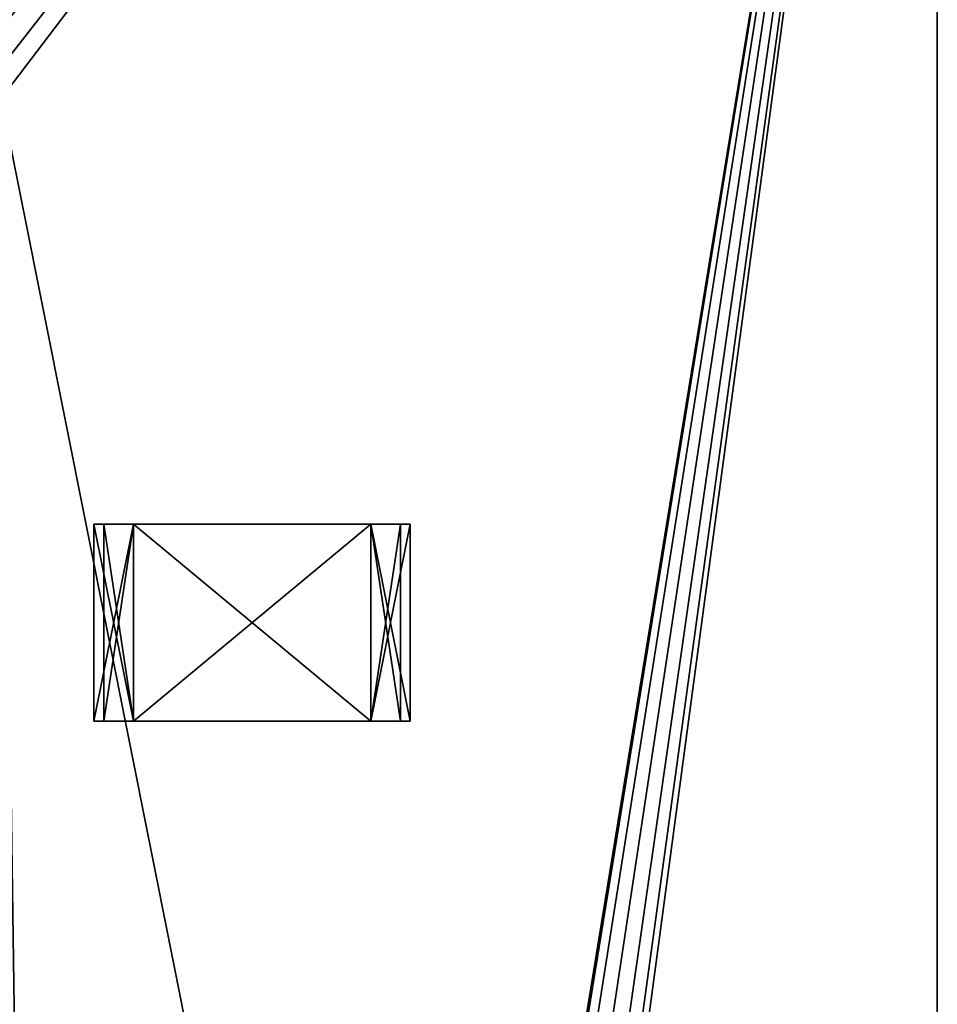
# Model space of a CAD drawing. Extents: x 0 to 185, y 0 to 44.
# Tile 22 of 23: x 179 to 185, y 30 to 36. Entities that reach past the tile are written whole.
import ezdxf

# ---------------------------------------------------------------- set-up
doc = ezdxf.new("R2010")
doc.units = 0
doc.header["$MEASUREMENT"] = 0
doc.layers.get('0').update_dxf_attribs({"color": 13, "linetype": 'CONTINUOUS'})

# ---------------------------------------------------------------- blocks, each defined once
blk = doc.blocks.new('R0805')
for p, q in [((-1.00192, 0.624, 0.603), (-0.75144, 0.624, 0.603)), ((-0.75144, 0.624), (-1.00192, 0.624)), ((-1.00192, 0.624), (-1.00192, 0.624, 0.603)), ((-1.00192, -0.624, 0.603), (-1.00192, 0.624, 0.603)), ((-1.00192, -0.624), (-1.00192, 0.624)), ((-0.75144, 0.624, 0.067), (-0.9393, 0.624, 0.067)), ((-0.9393, 0.624, 0.067), (-0.9393, 0.624, 0.536)), ((-0.9393, 0.624, 0.536), (-0.75144, 0.624, 0.536)), ((-0.9393, -0.624, 0.067), (-0.9393, 0.624, 0.067)), ((-0.75144, 0.624, 0.603), (0.75144, 0.624, 0.603)), ((0.75144, 0.624), (-0.75144, 0.624)), ((-0.75144, 0.624), (-0.75144, 0.624, 0.067)), ((-0.75144, 0.624, 0.536), (-0.75144, 0.624, 0.603)), ((-0.75144, -0.624, 0.603), (-0.75144, 0.624, 0.603)), ((-0.75144, -0.624), (-0.75144, 0.624)), ((-0.75144, -0.624, 0.067), (-0.75144, 0.624, 0.067)), ((-0.75144, -0.624, 0.536), (-0.75144, 0.624, 0.536)), ((0.75144, 0.624, 0.536), (0.9393, 0.624, 0.536)), ((0.9393, 0.624, 0.067), (0.75144, 0.624, 0.067)), ((0.75144, -0.624, 0.536), (0.75144, 0.624, 0.536)), ((0.75144, -0.624, 0.067), (0.75144, 0.624, 0.067)), ((0.75144, -0.624), (0.75144, 0.624)), ((1.00192, 0.624), (0.75144, 0.624)), ((0.75144, 0.624, 0.067), (0.75144, 0.624)), ((0.75144, 0.624, 0.603), (0.75144, 0.624, 0.536)), ((0.75144, 0.624, 0.603), (1.00192, 0.624, 0.603)), ((0.75144, -0.624, 0.603), (0.75144, 0.624, 0.603)), ((0.9393, 0.624, 0.536), (0.9393, 0.624, 0.067)), ((0.9393, -0.624, 0.067), (0.9393, 0.624, 0.067)), ((0.9393, -0.624, 0.536), (0.9393, 0.624, 0.536)), ((1.00192, 0.624, 0.603), (1.00192, 0.624)), ((1.00192, -0.624), (1.00192, 0.624)), ((1.00192, -0.624, 0.603), (1.00192, 0.624, 0.603)), ((-1.00192, -0.624), (-1.00192, -0.624, 0.603)), ((-1.00192, -0.624, 0.603), (-0.75144, -0.624, 0.603)), ((-0.75144, -0.624), (-1.00192, -0.624)), ((-0.9393, -0.624, 0.536), (-0.75144, -0.624, 0.536)), ((-0.9393, -0.624, 0.067), (-0.9393, -0.624, 0.536)), ((-0.75144, -0.624, 0.067), (-0.9393, -0.624, 0.067)), ((-0.75144, -0.624, 0.603), (0.75144, -0.624, 0.603)), ((0.75144, -0.624), (-0.75144, -0.624)), ((-0.75144, -0.624, 0.536), (-0.75144, -0.624, 0.603)), ((-0.75144, -0.624), (-0.75144, -0.624, 0.067)), ((1.00192, -0.624), (0.75144, -0.624)), ((0.75144, -0.624, 0.603), (1.00192, -0.624, 0.603)), ((0.75144, -0.624, 0.067), (0.75144, -0.624)), ((0.9393, -0.624, 0.067), (0.75144, -0.624, 0.067)), ((0.75144, -0.624, 0.536), (0.9393, -0.624, 0.536)), ((0.75144, -0.624, 0.603), (0.75144, -0.624, 0.536)), ((0.9393, -0.624, 0.536), (0.9393, -0.624, 0.067)), ((1.00192, -0.624, 0.603), (1.00192, -0.624))]:
    blk.add_line(p, q)
at = {"color": 9}
blk.add_line((-0.9393, -0.624, 0.536), (-0.9393, 0.624, 0.536), dxfattribs=at)
mesh = blk.add_polyface(dxfattribs=at)
corners = [(-1.00192, 0.624), (-0.9393, 0.624, 0.067), (-0.75144, 0.624), (-1.00192, 0.624, 0.603), (-0.9393, 0.624, 0.536), (-0.75144, 0.624, 0.536), (-0.75144, 0.624, 0.603), (-0.75144, 0.624, 0.067)]
mesh.append_faces([[corners[k] for k in face] for face in [(5, 3, 6)]], dxfattribs={"vtx0": -1, "color": 9})
mesh.append_faces([[corners[k] for k in face] for face in [(0, 1, 2), (1, 3, 4), (4, 3, 5)]], dxfattribs={"vtx0": -1, "vtx1": -1, "color": 9})
mesh.append_faces([[corners[k] for k in face] for face in [(1, 0, 3)]], dxfattribs={"vtx0": -1, "vtx2": -1, "color": 9})
mesh.append_faces([[corners[k] for k in face] for face in [(7, 2, 1)]], dxfattribs={"vtx1": -1, "color": 9})
mesh = blk.add_polyface(dxfattribs=at)
corners = [(-0.75144, -0.624, 0.603), (-1.00192, 0.624, 0.603), (-1.00192, -0.624, 0.603), (-0.75144, 0.624, 0.603)]
mesh.append_faces([[corners[k] for k in face] for face in [(0, 1, 2), (1, 0, 3)]], dxfattribs={"vtx0": -1, "color": 9})
mesh = blk.add_polyface(dxfattribs=at)
corners = [(-0.75144, 0.624), (-1.00192, -0.624), (-1.00192, 0.624), (-0.75144, -0.624)]
mesh.append_faces([[corners[k] for k in face] for face in [(0, 1, 2), (1, 0, 3)]], dxfattribs={"vtx0": -1, "color": 9})
at = {"color": 254}
mesh = blk.add_polyface(dxfattribs=at)
corners = [(-1.00192, 0.624, 0.603), (-1.00192, -0.624), (-1.00192, -0.624, 0.603), (-1.00192, 0.624)]
mesh.append_faces([[corners[k] for k in face] for face in [(0, 1, 2), (1, 0, 3)]], dxfattribs={"vtx0": -1, "color": 254})
at = {"color": 7}
mesh = blk.add_polyface(dxfattribs=at)
corners = [(-0.75144, 0.624, 0.603), (0.75144, 0.624, 0.536), (-0.75144, 0.624, 0.536), (0.75144, 0.624, 0.603), (-0.9393, 0.624, 0.536), (-0.75144, 0.624, 0.067), (-0.9393, 0.624, 0.067), (0.75144, 0.624, 0.067), (0.9393, 0.624, 0.067), (0.9393, 0.624, 0.536), (0.75144, 0.624), (-0.75144, 0.624)]
mesh.append_faces([[corners[k] for k in face] for face in [(1, 0, 3), (4, 5, 6), (5, 10, 11)]], dxfattribs={"vtx0": -1, "color": 7})
mesh.append_faces([[corners[k] for k in face] for face in [(0, 1, 2), (7, 4, 8), (8, 4, 9), (9, 2, 1), (10, 5, 7)]], dxfattribs={"vtx0": -1, "vtx1": -1, "color": 7})
mesh.append_faces([[corners[k] for k in face] for face in [(5, 4, 7)]], dxfattribs={"vtx0": -1, "vtx1": -1, "vtx2": -1, "color": 7})
mesh.append_faces([[corners[k] for k in face] for face in [(9, 4, 2)]], dxfattribs={"vtx0": -1, "vtx2": -1, "color": 7})
mesh = blk.add_polyface()
corners = [(-0.75144, 0.624, 0.536), (-0.9393, -0.624, 0.536), (-0.9393, 0.624, 0.536), (-0.75144, -0.624, 0.536)]
mesh.append_faces([[corners[k] for k in face] for face in [(0, 1, 2), (1, 0, 3)]], dxfattribs={"vtx0": -1})
mesh = blk.add_polyface()
corners = [(-0.9393, 0.624, 0.067), (-0.9393, -0.624, 0.536), (-0.9393, -0.624, 0.067), (-0.9393, 0.624, 0.536)]
mesh.append_faces([[corners[k] for k in face] for face in [(0, 1, 2), (1, 0, 3)]], dxfattribs={"vtx0": -1})
mesh = blk.add_polyface()
corners = [(-0.75144, -0.624, 0.067), (-0.9393, 0.624, 0.067), (-0.9393, -0.624, 0.067), (-0.75144, 0.624, 0.067)]
mesh.append_faces([[corners[k] for k in face] for face in [(0, 1, 2), (1, 0, 3)]], dxfattribs={"vtx0": -1})
at = {"color": 250}
mesh = blk.add_polyface(dxfattribs=at)
corners = [(0.75144, -0.624, 0.603), (-0.75144, 0.624, 0.603), (-0.75144, -0.624, 0.603), (0.75144, 0.624, 0.603)]
mesh.append_faces([[corners[k] for k in face] for face in [(0, 1, 2), (1, 0, 3)]], dxfattribs={"vtx0": -1, "color": 250})
at = {"color": 7}
mesh = blk.add_polyface(dxfattribs=at)
corners = [(0.75144, 0.624), (-0.75144, -0.624), (-0.75144, 0.624), (0.75144, -0.624)]
mesh.append_faces([[corners[k] for k in face] for face in [(0, 1, 2), (1, 0, 3)]], dxfattribs={"vtx0": -1, "color": 7})
mesh = blk.add_polyface()
corners = [(-0.75144, 0.624, 0.536), (-0.75144, -0.624, 0.603), (-0.75144, -0.624, 0.536), (-0.75144, 0.624, 0.603)]
mesh.append_faces([[corners[k] for k in face] for face in [(0, 1, 2), (1, 0, 3)]], dxfattribs={"vtx0": -1})
mesh = blk.add_polyface()
corners = [(-0.75144, 0.624), (-0.75144, -0.624, 0.067), (-0.75144, -0.624), (-0.75144, 0.624, 0.067)]
mesh.append_faces([[corners[k] for k in face] for face in [(0, 1, 2), (1, 0, 3)]], dxfattribs={"vtx0": -1})
mesh = blk.add_polyface()
corners = [(0.75144, 0.624, 0.536), (0.75144, -0.624, 0.603), (0.75144, -0.624, 0.536), (0.75144, 0.624, 0.603)]
mesh.append_faces([[corners[k] for k in face] for face in [(0, 1, 2), (1, 0, 3)]], dxfattribs={"vtx0": -1})
at = {"color": 9}
mesh = blk.add_polyface(dxfattribs=at)
corners = [(0.75144, 0.624, 0.603), (0.9393, 0.624, 0.536), (0.75144, 0.624, 0.536), (0.75144, 0.624, 0.067), (1.00192, 0.624), (0.75144, 0.624), (0.9393, 0.624, 0.067), (1.00192, 0.624, 0.603)]
mesh.append_faces([[corners[k] for k in face] for face in [(0, 1, 2), (3, 4, 5)]], dxfattribs={"vtx0": -1, "color": 9})
mesh.append_faces([[corners[k] for k in face] for face in [(4, 6, 7), (7, 1, 0)]], dxfattribs={"vtx0": -1, "vtx1": -1, "color": 9})
mesh.append_faces([[corners[k] for k in face] for face in [(4, 3, 6), (7, 6, 1)]], dxfattribs={"vtx0": -1, "vtx2": -1, "color": 9})
mesh = blk.add_polyface(dxfattribs=at)
corners = [(1.00192, 0.624), (0.75144, -0.624), (0.75144, 0.624), (1.00192, -0.624)]
mesh.append_faces([[corners[k] for k in face] for face in [(0, 1, 2), (1, 0, 3)]], dxfattribs={"vtx0": -1, "color": 9})
mesh = blk.add_polyface()
corners = [(0.75144, 0.624, 0.067), (0.75144, -0.624), (0.75144, -0.624, 0.067), (0.75144, 0.624)]
mesh.append_faces([[corners[k] for k in face] for face in [(0, 1, 2), (1, 0, 3)]], dxfattribs={"vtx0": -1})
mesh = blk.add_polyface()
corners = [(0.9393, -0.624, 0.067), (0.75144, 0.624, 0.067), (0.75144, -0.624, 0.067), (0.9393, 0.624, 0.067)]
mesh.append_faces([[corners[k] for k in face] for face in [(0, 1, 2), (1, 0, 3)]], dxfattribs={"vtx0": -1})
mesh = blk.add_polyface()
corners = [(0.9393, 0.624, 0.536), (0.75144, -0.624, 0.536), (0.75144, 0.624, 0.536), (0.9393, -0.624, 0.536)]
mesh.append_faces([[corners[k] for k in face] for face in [(0, 1, 2), (1, 0, 3)]], dxfattribs={"vtx0": -1})
mesh = blk.add_polyface(dxfattribs=at)
corners = [(1.00192, -0.624, 0.603), (0.75144, 0.624, 0.603), (0.75144, -0.624, 0.603), (1.00192, 0.624, 0.603)]
mesh.append_faces([[corners[k] for k in face] for face in [(0, 1, 2), (1, 0, 3)]], dxfattribs={"vtx0": -1, "color": 9})
mesh = blk.add_polyface()
corners = [(0.9393, 0.624, 0.536), (0.9393, -0.624, 0.067), (0.9393, -0.624, 0.536), (0.9393, 0.624, 0.067)]
mesh.append_faces([[corners[k] for k in face] for face in [(0, 1, 2), (1, 0, 3)]], dxfattribs={"vtx0": -1})
mesh = blk.add_polyface(dxfattribs=at)
corners = [(1.00192, 0.624), (1.00192, -0.624, 0.603), (1.00192, -0.624), (1.00192, 0.624, 0.603)]
mesh.append_faces([[corners[k] for k in face] for face in [(0, 1, 2), (1, 0, 3)]], dxfattribs={"vtx0": -1, "color": 9})
mesh = blk.add_polyface(dxfattribs=at)
corners = [(-0.75144, -0.624, 0.603), (-0.9393, -0.624, 0.536), (-0.75144, -0.624, 0.536), (-0.75144, -0.624, 0.067), (-1.00192, -0.624), (-0.75144, -0.624), (-0.9393, -0.624, 0.067), (-1.00192, -0.624, 0.603)]
mesh.append_faces([[corners[k] for k in face] for face in [(0, 1, 2), (3, 4, 5)]], dxfattribs={"vtx0": -1, "color": 9})
mesh.append_faces([[corners[k] for k in face] for face in [(4, 6, 7), (7, 1, 0)]], dxfattribs={"vtx0": -1, "vtx1": -1, "color": 9})
mesh.append_faces([[corners[k] for k in face] for face in [(4, 3, 6), (7, 6, 1)]], dxfattribs={"vtx0": -1, "vtx2": -1, "color": 9})
at = {"color": 7}
mesh = blk.add_polyface(dxfattribs=at)
corners = [(0.9393, -0.624, 0.536), (0.75144, -0.624, 0.067), (0.9393, -0.624, 0.067), (0.75144, -0.624, 0.603), (-0.75144, -0.624, 0.536), (0.75144, -0.624, 0.536), (-0.75144, -0.624, 0.603), (-0.75144, -0.624), (0.75144, -0.624), (-0.75144, -0.624, 0.067), (-0.9393, -0.624, 0.067), (-0.9393, -0.624, 0.536)]
mesh.append_faces([[corners[k] for k in face] for face in [(0, 1, 2), (4, 3, 6), (1, 7, 8)]], dxfattribs={"vtx0": -1, "color": 7})
mesh.append_faces([[corners[k] for k in face] for face in [(3, 4, 5), (7, 1, 9), (9, 1, 10), (10, 1, 11), (11, 5, 4)]], dxfattribs={"vtx0": -1, "vtx1": -1, "color": 7})
mesh.append_faces([[corners[k] for k in face] for face in [(11, 1, 0)]], dxfattribs={"vtx0": -1, "vtx1": -1, "vtx2": -1, "color": 7})
mesh.append_faces([[corners[k] for k in face] for face in [(11, 0, 5)]], dxfattribs={"vtx0": -1, "vtx2": -1, "color": 7})
at = {"color": 9}
mesh = blk.add_polyface(dxfattribs=at)
corners = [(1.00192, -0.624), (0.9393, -0.624, 0.067), (0.75144, -0.624), (1.00192, -0.624, 0.603), (0.9393, -0.624, 0.536), (0.75144, -0.624, 0.536), (0.75144, -0.624, 0.603), (0.75144, -0.624, 0.067)]
mesh.append_faces([[corners[k] for k in face] for face in [(5, 3, 6)]], dxfattribs={"vtx0": -1, "color": 9})
mesh.append_faces([[corners[k] for k in face] for face in [(0, 1, 2), (1, 3, 4), (4, 3, 5)]], dxfattribs={"vtx0": -1, "vtx1": -1, "color": 9})
mesh.append_faces([[corners[k] for k in face] for face in [(1, 0, 3)]], dxfattribs={"vtx0": -1, "vtx2": -1, "color": 9})
mesh.append_faces([[corners[k] for k in face] for face in [(7, 2, 1)]], dxfattribs={"vtx1": -1, "color": 9})

msp = doc.modelspace()

# ---------------------------------------------------------------- linework, layer by layer
for p, q in [((185, 0, 0.8), (185, 43.5, 0.8)), ((185, 0, -0.8), (185, 43.5, -0.8))]:
    msp.add_line(p, q)

# ---------------------------------------------------------------- block references
msp.add_blockref('R0805', (180.66, 32.38, 0.8))

# ---------------------------------------------------------------- meshes
at = {"color": 7}
mesh = msp.add_polyface(dxfattribs=at)
corners = [(0, 43.5, 0.8), (7.5, 37.27, 0.8), (185, 43.5, 0.8), (7.65, 37.2298, 0.8), (7.7598, 37.12, 0.8), (7.8, 36.97, 0.8), (18.5, 37.27, 0.8), (18.65, 37.2298, 0.8), (18.7598, 37.12, 0.8), (18.8, 36.97, 0.8), (19.77, 36, 0.8), (19.92, 35.9598, 0.8), (20.0298, 35.85, 0.8), (20.07, 35.7, 0.8), (32.5, 32.35, 0.8), (31.575, 32.1021, 0.8), (30.8979, 31.425, 0.8), (30.65, 30.5, 0.8), (33.425, 32.1021, 0.8), (11.65, 22.98, 0.8), (0, 12.5, 0.8), (167.5, 12.5, 0.8), (11.8, 23.0202, 0.8), (11.9098, 23.13, 0.8), (11.95, 23.28, 0.8), (32.5, 28.65, 0.8), (31.575, 28.8979, 0.8), (17.08, 35.4402, 0.8), (17.23, 35.4, 0.8), (17.38, 35.4402, 0.8), (17.4898, 35.55, 0.8), (17.53, 35.7, 0.8), (19.62, 35.4402, 0.8), (19.77, 35.4, 0.8), (19.92, 35.4402, 0.8), (20.0298, 35.55, 0.8), (30.8979, 29.575, 0.8), (33.425, 28.8979, 0.8), (34.1021, 29.575, 0.8), (34.35, 30.5, 0.8)]
mesh.append_faces([[corners[k] for k in face] for face in [(0, 1, 2), (14, 13, 15), (15, 13, 16), (16, 13, 17), (19, 21, 22), (22, 21, 23), (23, 21, 24), (27, 26, 28), (28, 26, 29), (29, 26, 30), (30, 26, 31), (32, 26, 33), (33, 26, 34), (34, 26, 35), (35, 26, 13), (25, 21, 37), (37, 21, 38), (38, 21, 39)]], dxfattribs={"vtx0": -1, "vtx1": -1, "color": 7})
mesh.append_faces([[corners[k] for k in face] for face in [(2, 5, 6), (2, 9, 10), (2, 13, 14), (24, 21, 25), (31, 26, 32)]], dxfattribs={"vtx0": -1, "vtx1": -1, "vtx2": -1, "color": 7})
mesh.append_faces([[corners[k] for k in face] for face in [(2, 1, 3), (2, 3, 4), (2, 4, 5), (2, 6, 7), (2, 7, 8), (2, 8, 9), (2, 10, 11), (2, 11, 12), (2, 12, 13), (2, 14, 18), (19, 20, 21), (24, 25, 26), (13, 26, 36), (13, 36, 17)]], dxfattribs={"vtx0": -1, "vtx2": -1, "color": 7})
mesh = msp.add_polyface(dxfattribs=at)
corners = [(7.5, 37.27, -0.8), (0, 43.5, -0.8), (185, 43.5, -0.8), (7.65, 37.2298, -0.8), (7.7598, 37.12, -0.8), (7.8, 36.97, -0.8), (18.5, 37.27, -0.8), (18.65, 37.2298, -0.8), (18.7598, 37.12, -0.8), (18.8, 36.97, -0.8), (19.77, 36, -0.8), (19.92, 35.9598, -0.8), (20.0298, 35.85, -0.8), (20.07, 35.7, -0.8), (32.5, 32.35, -0.8), (31.575, 32.1021, -0.8), (30.8979, 31.425, -0.8), (30.65, 30.5, -0.8), (33.425, 32.1021, -0.8), (0, 12.5, -0.8), (11.65, 22.98, -0.8), (167.5, 12.5, -0.8), (11.8, 23.0202, -0.8), (11.9098, 23.13, -0.8), (11.95, 23.28, -0.8), (32.5, 28.65, -0.8), (31.575, 28.8979, -0.8), (17.08, 35.4402, -0.8), (17.23, 35.4, -0.8), (17.38, 35.4402, -0.8), (17.4898, 35.55, -0.8), (17.53, 35.7, -0.8), (19.62, 35.4402, -0.8), (19.77, 35.4, -0.8), (19.92, 35.4402, -0.8), (20.0298, 35.55, -0.8), (30.8979, 29.575, -0.8), (33.425, 28.8979, -0.8), (34.1021, 29.575, -0.8), (34.35, 30.5, -0.8)]
mesh.append_faces([[corners[k] for k in face] for face in [(0, 2, 3), (3, 2, 4), (4, 2, 5), (6, 2, 7), (7, 2, 8), (8, 2, 9), (10, 2, 11), (11, 2, 12), (12, 2, 13), (14, 2, 18), (19, 20, 21), (25, 24, 26), (26, 13, 36), (36, 13, 17)]], dxfattribs={"vtx0": -1, "vtx1": -1, "color": 7})
mesh.append_faces([[corners[k] for k in face] for face in [(5, 2, 6), (9, 2, 10), (13, 2, 14), (21, 24, 25), (26, 31, 32)]], dxfattribs={"vtx0": -1, "vtx1": -1, "vtx2": -1, "color": 7})
mesh.append_faces([[corners[k] for k in face] for face in [(0, 1, 2), (13, 14, 15), (13, 15, 16), (13, 16, 17), (21, 20, 22), (21, 22, 23), (21, 23, 24), (26, 27, 28), (26, 28, 29), (26, 29, 30), (26, 30, 31), (26, 32, 33), (26, 33, 34), (26, 34, 35), (26, 35, 13), (21, 25, 37), (21, 37, 38), (21, 38, 39)]], dxfattribs={"vtx0": -1, "vtx2": -1, "color": 7})
mesh = msp.add_polyface(dxfattribs=at)
corners = [(185, 43.5, 0.8), (33.425, 32.1021, 0.8), (34.1021, 31.425, 0.8), (34.35, 30.5, 0.8), (166.35, 37.2298, 0.8), (151.575, 32.1021, 0.8), (150.8979, 31.425, 0.8), (150.65, 30.5, 0.8), (152.5, 32.35, 0.8), (153.425, 32.1021, 0.8), (154.1021, 31.425, 0.8), (154.35, 30.5, 0.8), (166.2402, 37.12, 0.8), (164.9702, 35.85, 0.8), (164.93, 35.7, 0.8), (161.94, 24.13, 0.8), (161.94, 16.51, 0.8), (161.9802, 24.28, 0.8), (167.5, 12.5, 0.8), (162.09, 16.2502, 0.8), (161.9802, 16.36, 0.8), (150.8979, 29.575, 0.8), (151.575, 28.8979, 0.8), (152.5, 28.65, 0.8), (153.425, 28.8979, 0.8), (154.1021, 29.575, 0.8), (161.9802, 16.66, 0.8), (161.9802, 23.98, 0.8), (162.09, 16.7698, 0.8), (162.09, 23.8702, 0.8), (162.24, 16.81, 0.8), (162.24, 23.83, 0.8), (162.39, 16.7698, 0.8), (162.39, 23.8702, 0.8), (162.4998, 16.66, 0.8), (162.4998, 23.98, 0.8), (162.54, 16.51, 0.8), (162.54, 24.13, 0.8)]
mesh.append_faces([[corners[k] for k in face] for face in [(5, 3, 6), (6, 3, 7), (4, 11, 12), (13, 11, 14), (21, 20, 22), (22, 20, 23), (23, 20, 24), (24, 20, 25), (25, 20, 11), (26, 15, 16), (15, 26, 27), (27, 28, 29), (29, 30, 31), (31, 32, 33), (33, 34, 35), (35, 36, 37)]], dxfattribs={"vtx0": -1, "vtx1": -1, "color": 7})
mesh.append_faces([[corners[k] for k in face] for face in [(0, 3, 4), (4, 3, 5), (12, 11, 13), (14, 11, 15), (15, 11, 16), (3, 18, 19), (3, 20, 21)]], dxfattribs={"vtx0": -1, "vtx1": -1, "vtx2": -1, "color": 7})
mesh.append_faces([[corners[k] for k in face] for face in [(0, 1, 2), (0, 2, 3), (4, 5, 8), (4, 8, 9), (4, 9, 10), (4, 10, 11), (14, 15, 17), (3, 19, 20), (3, 21, 7), (11, 20, 16), (27, 26, 28), (29, 28, 30), (31, 30, 32), (33, 32, 34), (35, 34, 36)]], dxfattribs={"vtx0": -1, "vtx2": -1, "color": 7})
mesh = msp.add_polyface(dxfattribs=at)
corners = [(33.425, 32.1021, -0.8), (185, 43.5, -0.8), (34.1021, 31.425, -0.8), (34.35, 30.5, -0.8), (166.35, 37.2298, -0.8), (151.575, 32.1021, -0.8), (150.8979, 31.425, -0.8), (150.65, 30.5, -0.8), (152.5, 32.35, -0.8), (153.425, 32.1021, -0.8), (154.1021, 31.425, -0.8), (154.35, 30.5, -0.8), (166.2402, 37.12, -0.8), (164.9702, 35.85, -0.8), (164.93, 35.7, -0.8), (161.94, 24.13, -0.8), (161.9802, 24.28, -0.8), (167.5, 12.5, -0.8), (162.09, 16.2502, -0.8), (161.9802, 16.36, -0.8), (150.8979, 29.575, -0.8), (151.575, 28.8979, -0.8), (152.5, 28.65, -0.8), (153.425, 28.8979, -0.8), (154.1021, 29.575, -0.8), (161.94, 16.51, -0.8), (161.9802, 23.98, -0.8), (161.9802, 16.66, -0.8), (162.09, 23.8702, -0.8), (162.09, 16.7698, -0.8), (162.24, 23.83, -0.8), (162.24, 16.81, -0.8), (162.39, 23.8702, -0.8), (162.39, 16.7698, -0.8), (162.4998, 23.98, -0.8), (162.4998, 16.66, -0.8), (162.54, 24.13, -0.8), (162.54, 16.51, -0.8)]
mesh.append_faces([[corners[k] for k in face] for face in [(0, 1, 2), (2, 1, 3), (5, 4, 8), (8, 4, 9), (9, 4, 10), (10, 4, 11), (15, 14, 16), (18, 3, 19), (20, 3, 7), (19, 11, 25), (26, 25, 15), (25, 26, 27), (27, 28, 29), (29, 30, 31), (31, 32, 33), (33, 34, 35), (35, 36, 37)]], dxfattribs={"vtx0": -1, "vtx1": -1, "color": 7})
mesh.append_faces([[corners[k] for k in face] for face in [(3, 1, 4), (3, 4, 5), (11, 12, 13), (11, 14, 15), (17, 3, 18), (19, 3, 20), (25, 11, 15)]], dxfattribs={"vtx0": -1, "vtx1": -1, "vtx2": -1, "color": 7})
mesh.append_faces([[corners[k] for k in face] for face in [(3, 5, 6), (3, 6, 7), (11, 4, 12), (11, 13, 14), (19, 20, 21), (19, 21, 22), (19, 22, 23), (19, 23, 24), (19, 24, 11), (27, 26, 28), (29, 28, 30), (31, 30, 32), (33, 32, 34), (35, 34, 36)]], dxfattribs={"vtx0": -1, "vtx2": -1, "color": 7})
mesh = msp.add_polyface(dxfattribs=at)
corners = [(168.07, 35.7, 0.8), (176.93, 7.81, 0.8), (175.93, 35.7, 0.8), (164.93, 35.7, 0.8), (161.9802, 24.28, 0.8), (162.09, 24.3898, 0.8), (162.24, 24.43, 0.8), (162.39, 24.3898, 0.8), (162.4998, 24.28, 0.8), (162.54, 24.13, 0.8), (166.2402, 37.12, 0.8), (164.9702, 35.85, 0.8), (165.08, 35.9598, 0.8), (165.23, 36, 0.8), (165.38, 35.9598, 0.8), (165.4898, 35.85, 0.8), (165.53, 35.7, 0.8), (166.2, 36.97, 0.8), (185, 43.5, 0.8), (166.35, 37.2298, 0.8), (166.5, 37.27, 0.8), (166.65, 37.2298, 0.8), (166.7598, 37.12, 0.8), (166.8, 36.97, 0.8), (167.62, 35.9598, 0.8), (167.5102, 35.85, 0.8), (167.47, 35.7, 0.8), (167.77, 36, 0.8), (167.92, 35.9598, 0.8), (175.9702, 35.85, 0.8), (167.5, 12.5, 0.8), (164.9702, 35.55, 0.8), (165.08, 35.4402, 0.8), (165.23, 35.4, 0.8), (165.38, 35.4402, 0.8), (165.4898, 35.55, 0.8), (166.2402, 36.82, 0.8), (166.35, 36.7102, 0.8), (166.5, 36.67, 0.8), (166.65, 36.7102, 0.8), (166.7598, 36.82, 0.8), (167.5102, 35.55, 0.8)]
mesh.append_faces([[corners[k] for k in face] for face in [(10, 16, 17), (24, 23, 25), (25, 23, 26), (29, 0, 2), (3, 30, 31), (31, 30, 32), (32, 30, 33), (33, 30, 34), (34, 30, 35), (35, 30, 16), (17, 30, 36), (36, 30, 37), (37, 30, 38), (38, 30, 39), (39, 30, 40), (40, 30, 23), (26, 30, 41)]], dxfattribs={"vtx0": -1, "vtx1": -1, "color": 7})
mesh.append_faces([[corners[k] for k in face] for face in [(0, 1, 2), (18, 23, 24), (16, 30, 17), (23, 30, 26)]], dxfattribs={"vtx0": -1, "vtx1": -1, "vtx2": -1, "color": 7})
mesh.append_faces([[corners[k] for k in face] for face in [(3, 4, 5), (3, 5, 6), (3, 6, 7), (3, 7, 8), (3, 8, 9), (10, 11, 12), (10, 12, 13), (10, 13, 14), (10, 14, 15), (10, 15, 16), (18, 19, 20), (18, 20, 21), (18, 21, 22), (18, 22, 23), (18, 24, 27), (18, 27, 28)]], dxfattribs={"vtx0": -1, "vtx2": -1, "color": 7})
mesh = msp.add_polyface(dxfattribs=at)
corners = [(161.9802, 24.28, -0.8), (164.93, 35.7, -0.8), (162.09, 24.3898, -0.8), (162.24, 24.43, -0.8), (162.39, 24.3898, -0.8), (162.4998, 24.28, -0.8), (162.54, 24.13, -0.8), (164.9702, 35.85, -0.8), (166.2402, 37.12, -0.8), (165.08, 35.9598, -0.8), (165.23, 36, -0.8), (165.38, 35.9598, -0.8), (165.4898, 35.85, -0.8), (165.53, 35.7, -0.8), (166.2, 36.97, -0.8), (166.35, 37.2298, -0.8), (185, 43.5, -0.8), (166.5, 37.27, -0.8), (166.65, 37.2298, -0.8), (166.7598, 37.12, -0.8), (166.8, 36.97, -0.8), (167.62, 35.9598, -0.8), (167.5102, 35.85, -0.8), (167.47, 35.7, -0.8), (167.77, 36, -0.8), (167.92, 35.9598, -0.8), (168.07, 35.7, -0.8), (175.9702, 35.85, -0.8), (175.93, 35.7, -0.8), (167.5, 12.5, -0.8), (164.9702, 35.55, -0.8), (165.08, 35.4402, -0.8), (165.23, 35.4, -0.8), (165.38, 35.4402, -0.8), (165.4898, 35.55, -0.8), (166.2402, 36.82, -0.8), (166.35, 36.7102, -0.8), (166.5, 36.67, -0.8), (166.65, 36.7102, -0.8), (166.7598, 36.82, -0.8), (167.5102, 35.55, -0.8), (176.93, 7.81, -0.8)]
mesh.append_faces([[corners[k] for k in face] for face in [(0, 1, 2), (2, 1, 3), (3, 1, 4), (4, 1, 5), (5, 1, 6), (7, 8, 9), (9, 8, 10), (10, 8, 11), (11, 8, 12), (12, 8, 13), (15, 16, 17), (17, 16, 18), (18, 16, 19), (19, 16, 20), (21, 16, 24), (24, 16, 25)]], dxfattribs={"vtx0": -1, "vtx1": -1, "color": 7})
mesh.append_faces([[corners[k] for k in face] for face in [(20, 16, 21), (29, 13, 14), (29, 20, 23), (41, 26, 28)]], dxfattribs={"vtx0": -1, "vtx1": -1, "vtx2": -1, "color": 7})
mesh.append_faces([[corners[k] for k in face] for face in [(13, 8, 14), (20, 21, 22), (20, 22, 23), (26, 27, 28), (29, 1, 30), (29, 30, 31), (29, 31, 32), (29, 32, 33), (29, 33, 34), (29, 34, 13), (29, 14, 35), (29, 35, 36), (29, 36, 37), (29, 37, 38), (29, 38, 39), (29, 39, 20), (29, 23, 40)]], dxfattribs={"vtx0": -1, "vtx2": -1, "color": 7})
mesh = msp.add_polyface(dxfattribs=at)
corners = [(167.5, 12.5, 0.8), (176.9702, 7.66, 0.8), (167.5102, 35.55, 0.8), (167.62, 35.4402, 0.8), (167.77, 35.4, 0.8), (167.92, 35.4402, 0.8), (168.0298, 35.55, 0.8), (168.07, 35.7, 0.8), (176.93, 7.81, 0.8), (175.93, 35.7, 0.8), (175.9702, 35.55, 0.8), (176.08, 35.4402, 0.8), (176.23, 35.4, 0.8), (176.38, 35.4402, 0.8), (176.4898, 35.55, 0.8), (176.53, 35.7, 0.8), (177.53, 7.81, 0.8), (178.2, 6.54, 0.8), (177.65, 36.7102, 0.8), (178.8, 6.54, 0.8), (179.47, 7.81, 0.8), (178.92, 35.4402, 0.8), (179.0298, 35.55, 0.8), (182.1898, 22.71, 0.8), (185, 0, 0.8), (182.23, 22.86, 0.8), (177.2, 36.97, 0.8), (176.9702, 7.96, 0.8), (177.08, 8.0698, 0.8), (178.47, 35.7, 0.8), (178.2402, 6.69, 0.8), (178.35, 6.7998, 0.8), (181.63, 22.86, 0.8), (179.07, 35.7, 0.8), (185, 43.5, 0.8), (178.5, 6.84, 0.8), (178.5102, 35.55, 0.8), (178.65, 6.7998, 0.8), (178.62, 35.4402, 0.8), (178.77, 35.4, 0.8), (178.7598, 6.69, 0.8), (177.23, 8.11, 0.8), (177.2402, 36.82, 0.8), (177.38, 8.0698, 0.8), (177.5, 36.67, 0.8), (177.4898, 7.96, 0.8), (162.54, 16.51, 0.8), (162.54, 24.13, 0.8), (164.93, 35.7, 0.8)]
mesh.append_faces([[corners[k] for k in face] for face in [(2, 1, 3), (3, 1, 4), (4, 1, 5), (5, 1, 6), (6, 1, 7), (9, 8, 10), (10, 8, 11), (11, 8, 12), (12, 8, 13), (13, 8, 14), (14, 8, 15), (21, 20, 22), (23, 24, 25), (34, 25, 24), (35, 29, 31), (29, 35, 36), (36, 37, 38), (38, 37, 39), (39, 19, 21), (41, 26, 28)]], dxfattribs={"vtx0": -1, "vtx1": -1, "color": 7})
mesh.append_faces([[corners[k] for k in face] for face in [(0, 1, 2), (16, 17, 18), (19, 20, 21), (32, 33, 20), (46, 0, 47), (47, 0, 48)]], dxfattribs={"vtx0": -1, "vtx1": -1, "vtx2": -1, "color": 7})
mesh.append_faces([[corners[k] for k in face] for face in [(7, 1, 8), (26, 8, 27), (26, 27, 28), (29, 17, 30), (29, 30, 31), (36, 35, 37), (39, 37, 40), (39, 40, 19), (42, 41, 43), (44, 43, 45), (44, 45, 16)]], dxfattribs={"vtx0": -1, "vtx2": -1, "color": 7})
mesh = msp.add_polyface(dxfattribs=at)
corners = [(178.47, 35.7, -0.8), (178.5, 6.84, -0.8), (178.35, 6.7998, -0.8), (178.5102, 35.55, -0.8), (178.65, 6.7998, -0.8), (178.62, 35.4402, -0.8), (178.77, 35.4, -0.8), (178.7598, 6.69, -0.8), (178.8, 6.54, -0.8), (178.92, 35.4402, -0.8), (162.54, 24.13, -0.8), (164.93, 35.7, -0.8), (162.54, 16.51, -0.8), (176.93, 7.81, -0.8), (177.2, 36.97, -0.8), (176.9702, 7.96, -0.8), (177.08, 8.0698, -0.8), (178.2, 6.54, -0.8), (178.2402, 6.69, -0.8), (179.07, 35.7, -0.8), (181.63, 22.86, -0.8), (179.47, 7.81, -0.8), (167.5, 12.5, -0.8), (167.5102, 35.55, -0.8), (167.5, 0, -0.8), (176.9702, 7.66, -0.8), (167.62, 35.4402, -0.8), (167.77, 35.4, -0.8), (167.92, 35.4402, -0.8), (168.0298, 35.55, -0.8), (168.07, 35.7, -0.8), (175.93, 35.7, -0.8), (175.9702, 35.55, -0.8), (176.08, 35.4402, -0.8), (176.23, 35.4, -0.8), (176.38, 35.4402, -0.8), (176.4898, 35.55, -0.8), (176.53, 35.7, -0.8), (177.53, 7.81, -0.8), (177.65, 36.7102, -0.8), (179.0298, 35.55, -0.8), (185, 0, -0.8), (182.1898, 22.71, -0.8), (182.23, 22.86, -0.8), (185, 43.5, -0.8), (177.23, 8.11, -0.8), (177.2402, 36.82, -0.8), (177.38, 8.0698, -0.8), (177.5, 36.67, -0.8), (177.4898, 7.96, -0.8)]
mesh.append_faces([[corners[k] for k in face] for face in [(1, 3, 4), (4, 6, 7), (7, 6, 8), (13, 14, 15), (15, 14, 16), (17, 0, 18), (18, 0, 2), (22, 23, 24), (25, 30, 13), (41, 43, 44), (45, 46, 47), (47, 48, 49), (49, 48, 38)]], dxfattribs={"vtx0": -1, "vtx1": -1, "color": 7})
mesh.append_faces([[corners[k] for k in face] for face in [(10, 11, 12), (19, 20, 21), (22, 12, 11), (17, 38, 39), (21, 8, 9)]], dxfattribs={"vtx0": -1, "vtx1": -1, "vtx2": -1, "color": 7})
mesh.append_faces([[corners[k] for k in face] for face in [(0, 1, 2), (1, 0, 3), (4, 3, 5), (4, 5, 6), (8, 6, 9), (25, 23, 26), (25, 26, 27), (25, 27, 28), (25, 28, 29), (25, 29, 30), (13, 31, 32), (13, 32, 33), (13, 33, 34), (13, 34, 35), (13, 35, 36), (13, 36, 37), (21, 9, 40), (41, 42, 43), (14, 45, 16)]], dxfattribs={"vtx0": -1, "vtx2": -1, "color": 7})
mesh = msp.add_polyface(dxfattribs=at)
corners = [(177.65, 36.7102, 0.8), (178.2, 6.54, 0.8), (177.7598, 36.82, 0.8), (177.8, 36.97, 0.8), (179.0298, 35.55, 0.8), (179.47, 7.81, 0.8), (179.07, 35.7, 0.8), (185, 43.5, 0.8), (167.92, 35.9598, 0.8), (168.0298, 35.85, 0.8), (168.07, 35.7, 0.8), (177.35, 37.2298, 0.8), (177.2402, 37.12, 0.8), (175.9702, 35.85, 0.8), (176.08, 35.9598, 0.8), (176.23, 36, 0.8), (176.38, 35.9598, 0.8), (176.4898, 35.85, 0.8), (176.53, 35.7, 0.8), (177.2, 36.97, 0.8), (176.93, 7.81, 0.8), (177.5, 37.27, 0.8), (177.65, 37.2298, 0.8), (177.7598, 37.12, 0.8), (178.5102, 35.85, 0.8), (178.47, 35.7, 0.8), (178.62, 35.9598, 0.8), (178.77, 36, 0.8), (178.92, 35.9598, 0.8), (179.0298, 35.85, 0.8), (181.63, 22.86, 0.8), (181.6702, 23.01, 0.8), (181.78, 23.1198, 0.8), (181.93, 23.16, 0.8), (182.08, 23.1198, 0.8), (182.1898, 23.01, 0.8), (182.23, 22.86, 0.8), (177.23, 8.11, 0.8), (177.2402, 36.82, 0.8), (177.38, 8.0698, 0.8), (177.35, 36.7102, 0.8), (177.5, 36.67, 0.8), (177.53, 7.81, 0.8)]
mesh.append_faces([[corners[k] for k in face] for face in [(0, 1, 2), (2, 1, 3), (4, 5, 6), (11, 10, 12), (12, 18, 19), (24, 3, 25), (19, 37, 38), (38, 39, 40), (40, 39, 41), (41, 42, 0)]], dxfattribs={"vtx0": -1, "vtx1": -1, "color": 7})
mesh.append_faces([[corners[k] for k in face] for face in [(7, 10, 11), (12, 10, 13), (19, 18, 20), (7, 3, 24), (25, 3, 1), (7, 6, 30)]], dxfattribs={"vtx0": -1, "vtx1": -1, "vtx2": -1, "color": 7})
mesh.append_faces([[corners[k] for k in face] for face in [(7, 8, 9), (7, 9, 10), (12, 13, 14), (12, 14, 15), (12, 15, 16), (12, 16, 17), (12, 17, 18), (7, 11, 21), (7, 21, 22), (7, 22, 23), (7, 23, 3), (7, 24, 26), (7, 26, 27), (7, 27, 28), (7, 28, 29), (7, 29, 6), (7, 30, 31), (7, 31, 32), (7, 32, 33), (7, 33, 34), (7, 34, 35), (7, 35, 36)]], dxfattribs={"vtx0": -1, "vtx2": -1, "color": 7})
mesh = msp.add_polyface(dxfattribs=at)
corners = [(167.92, 35.9598, -0.8), (185, 43.5, -0.8), (168.0298, 35.85, -0.8), (168.07, 35.7, -0.8), (177.35, 37.2298, -0.8), (177.2402, 37.12, -0.8), (175.9702, 35.85, -0.8), (176.08, 35.9598, -0.8), (176.23, 36, -0.8), (176.38, 35.9598, -0.8), (176.4898, 35.85, -0.8), (176.53, 35.7, -0.8), (177.2, 36.97, -0.8), (176.93, 7.81, -0.8), (177.5, 37.27, -0.8), (177.65, 37.2298, -0.8), (177.7598, 37.12, -0.8), (177.8, 36.97, -0.8), (178.5102, 35.85, -0.8), (178.47, 35.7, -0.8), (178.2, 6.54, -0.8), (178.62, 35.9598, -0.8), (178.77, 36, -0.8), (178.92, 35.9598, -0.8), (179.0298, 35.85, -0.8), (179.07, 35.7, -0.8), (181.63, 22.86, -0.8), (181.6702, 23.01, -0.8), (181.78, 23.1198, -0.8), (181.93, 23.16, -0.8), (182.08, 23.1198, -0.8), (182.1898, 23.01, -0.8), (182.23, 22.86, -0.8), (177.65, 36.7102, -0.8), (177.7598, 36.82, -0.8), (179.47, 7.81, -0.8), (179.0298, 35.55, -0.8), (177.23, 8.11, -0.8), (177.2402, 36.82, -0.8), (177.38, 8.0698, -0.8), (177.35, 36.7102, -0.8), (177.5, 36.67, -0.8), (177.53, 7.81, -0.8)]
mesh.append_faces([[corners[k] for k in face] for face in [(0, 1, 2), (2, 1, 3), (6, 5, 7), (7, 5, 8), (8, 5, 9), (9, 5, 10), (10, 5, 11), (4, 1, 14), (14, 1, 15), (15, 1, 16), (16, 1, 17), (18, 1, 21), (21, 1, 22), (22, 1, 23), (23, 1, 24), (24, 1, 25), (26, 1, 27), (27, 1, 28), (28, 1, 29), (29, 1, 30), (30, 1, 31), (31, 1, 32)]], dxfattribs={"vtx0": -1, "vtx1": -1, "color": 7})
mesh.append_faces([[corners[k] for k in face] for face in [(3, 1, 4), (3, 5, 6), (11, 12, 13), (17, 1, 18), (17, 19, 20), (25, 1, 26)]], dxfattribs={"vtx0": -1, "vtx1": -1, "vtx2": -1, "color": 7})
mesh.append_faces([[corners[k] for k in face] for face in [(3, 4, 5), (11, 5, 12), (17, 18, 19), (20, 33, 34), (20, 34, 17), (35, 36, 25), (37, 12, 38), (39, 38, 40), (39, 40, 41), (42, 41, 33)]], dxfattribs={"vtx0": -1, "vtx2": -1, "color": 7})
at = {"color": 244}
mesh = msp.add_polyface(dxfattribs=at)
corners = [(185, 43.5, -0.8), (185, 0, 0.8), (185, 0, -0.8), (185, 43.5, 0.8)]
mesh.append_faces([[corners[k] for k in face] for face in [(0, 1, 2), (1, 0, 3)]], dxfattribs={"vtx0": -1, "color": 244})
at = {"color": 7}
mesh = msp.add_polyface(dxfattribs=at)
corners = [(179.47, 7.81, -0.8), (181.63, 22.86, -0.8), (179.5102, 7.96, -0.8), (179.62, 8.0698, -0.8), (179.77, 8.11, -0.8), (179.92, 8.0698, -0.8), (180.0298, 7.96, -0.8), (180.07, 7.81, -0.8), (167.5, 12.5, -0.8), (162.09, 16.2502, -0.8), (162.24, 16.21, -0.8), (162.39, 16.2502, -0.8), (162.4998, 16.36, -0.8), (162.54, 16.51, -0.8), (167.5, 0, -0.8), (167.5102, 35.55, -0.8), (176.9702, 7.66, -0.8), (178.2402, 6.39, -0.8), (178.35, 6.2802, -0.8), (185, 0, -0.8), (177.08, 7.5502, -0.8), (177.23, 7.51, -0.8), (177.38, 7.5502, -0.8), (177.4898, 7.66, -0.8), (177.53, 7.81, -0.8), (178.2, 6.54, -0.8), (178.5, 6.24, -0.8), (178.65, 6.2802, -0.8), (178.7598, 6.39, -0.8), (178.8, 6.54, -0.8), (179.5102, 7.66, -0.8), (179.62, 7.5502, -0.8), (179.77, 7.51, -0.8), (179.92, 7.5502, -0.8), (180.0298, 7.66, -0.8), (181.6702, 22.71, -0.8), (181.78, 22.6002, -0.8), (181.93, 22.56, -0.8), (182.08, 22.6002, -0.8), (182.1898, 22.71, -0.8)]
mesh.append_faces([[corners[k] for k in face] for face in [(0, 1, 2), (2, 1, 3), (3, 1, 4), (4, 1, 5), (5, 1, 6), (6, 1, 7), (14, 18, 19), (17, 24, 25), (30, 29, 0)]], dxfattribs={"vtx0": -1, "vtx1": -1, "color": 7})
mesh.append_faces([[corners[k] for k in face] for face in [(14, 15, 16), (14, 16, 17), (19, 29, 30), (19, 7, 1)]], dxfattribs={"vtx0": -1, "vtx1": -1, "vtx2": -1, "color": 7})
mesh.append_faces([[corners[k] for k in face] for face in [(8, 9, 10), (8, 10, 11), (8, 11, 12), (8, 12, 13), (14, 17, 18), (17, 16, 20), (17, 20, 21), (17, 21, 22), (17, 22, 23), (17, 23, 24), (19, 18, 26), (19, 26, 27), (19, 27, 28), (19, 28, 29), (19, 30, 31), (19, 31, 32), (19, 32, 33), (19, 33, 34), (19, 34, 7), (19, 1, 35), (19, 35, 36), (19, 36, 37), (19, 37, 38), (19, 38, 39)]], dxfattribs={"vtx0": -1, "vtx2": -1, "color": 7})

doc.saveas('drawing.dxf')
